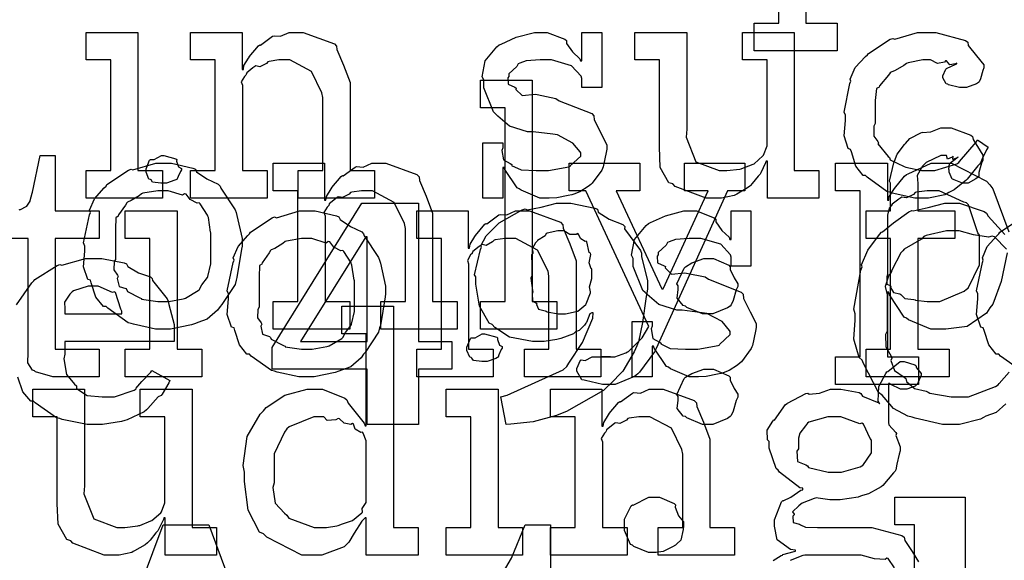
# Model space of a CAD drawing. Extents: x 0 to 8.5, y 0 to 11.
# Tile 48 of 256: x 1.475 to 1.97, y 4.264 to 4.535. Entities that reach past the tile are written whole.
import ezdxf

# ---------------------------------------------------------------- set-up
doc = ezdxf.new("R2010")
doc.units = 0
doc.layers.get('0').update_dxf_attribs({"linetype": 'CONTINUOUS'})

msp = doc.modelspace()

# ---------------------------------------------------------------- linework, layer by layer
at = {"color": 0}
for points in [[(1.86996, 4.56575), (1.86996, 4.53342), (1.88558, 4.53342), (1.88558, 4.51953), (1.84392, 4.51953), (1.84392, 4.53342), (1.84392, 4.53342), (1.85628, 4.53342), (1.85628, 4.61675)], [(1.47461, 4.43967), (1.47493, 4.43978), (1.47526, 4.43983), (1.47819, 4.44135), (1.4784, 4.44151), (1.4784, 4.44151), (1.48004, 4.44407), (1.48014, 4.44433), (1.48014, 4.44433), (1.48112, 4.44808), (1.48122, 4.44846), (1.48514, 4.4669), (1.49274, 4.4669), (1.49274, 4.43913), (1.51486, 4.43913), (1.51486, 4.42524), (1.49274, 4.42524), (1.49274, 4.36968), (1.51486, 4.36968), (1.51486, 4.35579), (1.51389, 4.35579), (1.51167, 4.35579), (1.51096, 4.35579), (1.50971, 4.35579), (1.50689, 4.35579), (1.50597, 4.35579), (1.50456, 4.35579), (1.50136, 4.35579), (1.50032, 4.35579), (1.49886, 4.35579), (1.49556, 4.35579), (1.49447, 4.35579), (1.49447, 4.35579), (1.49143, 4.35579), (1.48286, 4.35835), (1.48232, 4.35883), (1.48128, 4.3591), (1.47889, 4.36279), (1.47906, 4.368), (1.47906, 4.36968), (1.47906, 4.42524), (1.46799, 4.42524)], [(1.97103, 4.41808), (1.96815, 4.4036), (1.96392, 4.39225), (1.96235, 4.3904), (1.96067, 4.38775), (1.95101, 4.38113), (1.94026, 4.37978), (1.93674, 4.37978), (1.93267, 4.37978), (1.9215, 4.38433), (1.92046, 4.38519), (1.91938, 4.38569), (1.912, 4.39697), (1.91157, 4.39822), (1.91092, 4.39822), (1.91092, 4.36589), (1.92654, 4.36589), (1.92654, 4.352), (1.88487, 4.352), (1.88487, 4.36589), (1.88487, 4.36589), (1.89725, 4.36589), (1.89725, 4.44922), (1.88487, 4.44922), (1.88487, 4.46311), (1.91092, 4.46311), (1.91092, 4.44444), (1.91157, 4.44444), (1.91157, 4.44596), (1.91444, 4.45036), (1.91943, 4.4566), (1.92046, 4.45747), (1.92139, 4.45774), (1.93289, 4.46311), (1.93674, 4.46311), (1.94314, 4.46311), (1.96072, 4.4541), (1.96235, 4.45226), (1.96386, 4.45025), (1.9719, 4.42865)], [(1.97038, 4.34224), (1.9656, 4.33783), (1.96039, 4.33599), (1.95921, 4.33535), (1.95774, 4.33447), (1.9471, 4.33187), (1.94358, 4.33187), (1.94358, 4.33187), (1.93853, 4.33187), (1.92492, 4.33496), (1.92339, 4.33556), (1.92111, 4.33594), (1.91396, 4.33985), (1.90924, 4.34543), (1.90821, 4.34663), (1.90647, 4.34782), (1.89882, 4.36253), (1.89822, 4.36421), (1.89665, 4.36556), (1.8941, 4.37468), (1.89475, 4.38428), (1.89475, 4.38743), (1.89404, 4.38971), (1.89762, 4.4094), (1.89822, 4.41108), (1.89785, 4.412), (1.90099, 4.41943), (1.90696, 4.42731), (1.90799, 4.42844), (1.90836, 4.42854), (1.91396, 4.43306), (1.92165, 4.43869), (1.92318, 4.43929), (1.92389, 4.43907), (1.93138, 4.44081), (1.93983, 4.44299), (1.94271, 4.44299), (1.94721, 4.44299), (1.95953, 4.43886), (1.96072, 4.43799), (1.96153, 4.43647), (1.96989, 4.42725)], [(1.97797, 4.35889), (1.96778, 4.36621), (1.9669, 4.36708), (1.9656, 4.36708), (1.96186, 4.37181), (1.95953, 4.37907), (1.9591, 4.38032), (1.95785, 4.38069), (1.95562, 4.3871), (1.95628, 4.39492), (1.95628, 4.39746), (1.95562, 4.39903), (1.95861, 4.41314), (1.9591, 4.41439), (1.95865, 4.41547), (1.9611, 4.42122), (1.96604, 4.42676), (1.9669, 4.42763), (1.96739, 4.42839), (1.97825, 4.43565)], [(1.97081, 4.41992), (1.96474, 4.42606), (1.96354, 4.42649), (1.96169, 4.426), (1.95421, 4.42703), (1.94689, 4.4291), (1.94444, 4.4291), (1.94065, 4.4291), (1.93033, 4.42676), (1.92925, 4.42626), (1.92806, 4.42492), (1.91928, 4.41986), (1.91863, 4.41911), (1.91758, 4.41803), (1.91308, 4.40935), (1.91276, 4.40826), (1.91157, 4.4069), (1.90972, 4.40115), (1.91081, 4.39692), (1.91081, 4.39546), (1.91081, 4.37875), (1.90994, 4.37711), (1.91004, 4.37088), (1.91276, 4.3661), (1.91319, 4.36507), (1.91265, 4.36399), (1.9145, 4.35894), (1.91938, 4.35563), (1.92014, 4.35487), (1.92042, 4.35346), (1.92458, 4.34988), (1.93033, 4.34858), (1.93143, 4.34814), (1.93224, 4.34754), (1.94299, 4.34576), (1.94661, 4.34576), (1.95161, 4.34576), (1.96522, 4.35086), (1.96658, 4.35183), (1.96701, 4.35238), (1.97211, 4.35818)], [(1.47319, 4.39193), (1.48101, 4.40306), (1.48193, 4.40392), (1.48253, 4.40462), (1.49365, 4.41174), (1.49496, 4.41217), (1.49599, 4.41178), (1.50786, 4.41521), (1.51188, 4.41521), (1.51606, 4.41521), (1.52735, 4.41303), (1.5286, 4.4126), (1.52914, 4.41124), (1.5345, 4.40804), (1.54053, 4.40603), (1.54139, 4.40522), (1.54161, 4.40414), (1.54893, 4.39492), (1.54943, 4.39372), (1.54975, 4.39208), (1.55246, 4.38211), (1.55246, 4.37875), (1.55246, 4.37354), (1.49756, 4.37354), (1.49756, 4.36724), (1.49707, 4.36486), (1.49832, 4.35693), (1.50244, 4.35211), (1.50342, 4.35118), (1.50342, 4.34999), (1.50874, 4.34646), (1.51628, 4.34576), (1.51882, 4.34576), (1.52246, 4.34576), (1.53244, 4.34901), (1.53336, 4.34967), (1.53315, 4.34999), (1.53629, 4.35346), (1.54075, 4.35813), (1.54118, 4.359), (1.55029, 4.354), (1.54981, 4.35271), (1.54639, 4.34706), (1.54596, 4.3464), (1.54443, 4.34571), (1.53933, 4.33979), (1.53857, 4.33925), (1.53743, 4.33811), (1.52881, 4.33421), (1.52772, 4.33382), (1.52599, 4.33333), (1.51654, 4.33187), (1.5134, 4.33187), (1.5134, 4.33187), (1.50879, 4.33187), (1.49625, 4.33442), (1.49496, 4.3349), (1.49338, 4.33524), (1.48258, 4.34272), (1.48172, 4.34358), (1.48053, 4.34358), (1.47646, 4.34825), (1.4739, 4.35558)], [(1.85357, 4.26357), (1.85758, 4.26606), (1.85813, 4.26628), (1.85829, 4.2665), (1.8641, 4.26812), (1.86464, 4.26824), (1.86464, 4.26867), (1.86219, 4.26904), (1.85542, 4.27382), (1.85422, 4.28071), (1.85422, 4.28299), (1.85417, 4.2839), (1.85764, 4.29297), (1.85835, 4.29362), (1.85846, 4.29346), (1.86242, 4.29525), (1.86735, 4.29883), (1.86833, 4.29904), (1.86833, 4.29992), (1.86697, 4.29997), (1.85672, 4.30783), (1.85596, 4.30881), (1.85499, 4.30979), (1.8514, 4.31999), (1.8514, 4.32335), (1.85058, 4.32411), (1.85053, 4.32894), (1.85335, 4.33344), (1.85379, 4.33421), (1.85417, 4.33404), (1.85975, 4.3419), (1.86051, 4.34244), (1.86068, 4.3425), (1.86996, 4.34739), (1.87093, 4.34765), (1.87164, 4.347), (1.87685, 4.34765), (1.88232, 4.34961), (1.88417, 4.34961), (1.88753, 4.34961), (1.89665, 4.34782), (1.89762, 4.34744), (1.89839, 4.34614), (1.90653, 4.34278), (1.90717, 4.34224), (1.90619, 4.34353), (1.90653, 4.35097), (1.91004, 4.35747), (1.91064, 4.35829), (1.91114, 4.35846), (1.91726, 4.3635), (1.91932, 4.3635), (1.91932, 4.3635), (1.92475, 4.36187), (1.92518, 4.36154), (1.92546, 4.36029), (1.92779, 4.35753), (1.92779, 4.35656), (1.9274, 4.35547), (1.92578, 4.35189), (1.9254, 4.35157), (1.92486, 4.35107), (1.92068, 4.34961), (1.91932, 4.34961), (1.91754, 4.34961), (1.91254, 4.352), (1.91217, 4.35243), (1.91151, 4.35243), (1.91151, 4.3329), (1.91162, 4.33165), (1.9151, 4.32785), (1.91542, 4.32726), (1.91521, 4.32628), (1.91737, 4.32053), (1.91737, 4.31858), (1.91678, 4.317), (1.91569, 4.3119), (1.91521, 4.30914), (1.91476, 4.30838), (1.9139, 4.30761), (1.90858, 4.30111), (1.90782, 4.30057), (1.90625, 4.29964), (1.90147, 4.29704), (1.89839, 4.29611), (1.8974, 4.29579), (1.89621, 4.29536), (1.88715, 4.29406), (1.88417, 4.29406), (1.882, 4.29406), (1.87614, 4.29482), (1.87549, 4.29492), (1.87408, 4.29471), (1.86806, 4.29226), (1.86746, 4.29189), (1.86632, 4.29101), (1.86313, 4.28797), (1.86399, 4.28683), (1.86399, 4.28646), (1.86344, 4.28581), (1.8635, 4.28267), (1.86669, 4.28174), (1.86724, 4.28147), (1.86724, 4.28147), (1.86979, 4.28033), (1.87582, 4.28017), (1.87788, 4.28017), (1.89762, 4.28017), (1.90306, 4.28017), (1.91812, 4.27604), (1.91932, 4.27518), (1.91965, 4.2736), (1.92339, 4.26807), (1.92649, 4.26286)], [(1.71729, 4.25667), (1.72157, 4.26378), (1.722, 4.26465), (1.72894, 4.28136), (1.74154, 4.28136), (1.74154, 4.25358)], [(1.9145, 4.25988), (1.91135, 4.26449), (1.91064, 4.26476), (1.90978, 4.264), (1.90446, 4.26438), (1.89768, 4.26628), (1.89546, 4.26628), (1.86942, 4.26628), (1.86833, 4.26611), (1.86199, 4.26357)]]:
    msp.add_lwpolyline(points, dxfattribs=at)
for points in [[(1.50825, 4.45936), (1.52061, 4.45936), (1.52061, 4.51492), (1.50825, 4.51492), (1.50825, 4.52881), (1.53429, 4.52881), (1.53429, 4.45936), (1.54665, 4.45936), (1.54665, 4.44547), (1.50825, 4.44547), (1.50825, 4.45936)], [(1.56076, 4.45936), (1.57314, 4.45936), (1.57314, 4.51492), (1.56076, 4.51492), (1.56076, 4.52881), (1.58658, 4.52881), (1.58658, 4.51014), (1.58724, 4.51014), (1.58724, 4.51014), (1.58751, 4.5121), (1.5899, 4.5159), (1.59028, 4.51644), (1.59017, 4.5165), (1.59494, 4.52208), (1.59549, 4.52251), (1.59586, 4.52235), (1.60194, 4.52681), (1.60265, 4.52707), (1.60265, 4.52707), (1.6059, 4.52686), (1.61029, 4.52881), (1.61176, 4.52881), (1.61735, 4.52881), (1.63297, 4.52306), (1.63411, 4.52186), (1.63422, 4.52013), (1.63764, 4.51226), (1.64085, 4.50369), (1.64085, 4.50082), (1.64085, 4.45936), (1.65321, 4.45936), (1.65321, 4.44547), (1.61481, 4.44547), (1.61481, 4.45936), (1.62717, 4.45936), (1.62717, 4.49604), (1.62674, 4.49849), (1.62147, 4.50911), (1.61057, 4.51492), (1.60699, 4.51492), (1.60514, 4.51492), (1.60021, 4.51421), (1.59961, 4.51406), (1.59885, 4.51318), (1.59554, 4.5115), (1.59353, 4.51193), (1.5931, 4.51167), (1.59201, 4.5109), (1.58892, 4.5084), (1.58865, 4.5076), (1.58854, 4.50732), (1.58778, 4.50667), (1.58621, 4.50396), (1.58681, 4.50228), (1.58681, 4.50168), (1.58681, 4.45936), (1.59918, 4.45936), (1.59918, 4.44547), (1.56076, 4.44547), (1.56076, 4.45936)], [(1.73975, 4.44547), (1.73628, 4.44547), (1.72683, 4.44949), (1.72586, 4.45025), (1.72488, 4.45068), (1.71858, 4.4599), (1.71826, 4.46089), (1.71761, 4.46089), (1.71761, 4.44547), (1.70762, 4.44547), (1.70762, 4.47325), (1.71761, 4.47325), (1.71761, 4.47086), (1.71718, 4.46951), (1.71793, 4.46474), (1.7214, 4.46294), (1.72217, 4.4624), (1.72206, 4.46197), (1.72678, 4.45975), (1.73438, 4.45936), (1.73693, 4.45936), (1.74061, 4.45936), (1.75082, 4.46121), (1.75168, 4.46153), (1.75151, 4.46175), (1.75689, 4.46664), (1.75689, 4.46826), (1.75657, 4.46875), (1.75288, 4.47319), (1.74511, 4.47726), (1.74278, 4.4776), (1.73281, 4.47889), (1.73008, 4.47889), (1.72097, 4.48172), (1.71517, 4.48676), (1.71414, 4.48779), (1.71289, 4.48882), (1.70806, 4.50092), (1.70806, 4.50493), (1.70719, 4.50651), (1.70871, 4.51449), (1.71457, 4.52149), (1.71588, 4.52251), (1.71679, 4.52294), (1.72439, 4.52632), (1.73361, 4.52881), (1.73671, 4.52881), (1.73996, 4.52881), (1.74886, 4.52539), (1.74972, 4.52468), (1.74972, 4.52328), (1.75271, 4.51899), (1.75635, 4.51557), (1.75667, 4.51449), (1.75732, 4.51449), (1.75732, 4.52881), (1.76731, 4.52881), (1.76731, 4.50103), (1.75732, 4.50103), (1.75732, 4.50558), (1.75694, 4.50678), (1.75211, 4.51204), (1.74203, 4.51492), (1.73867, 4.51492), (1.73633, 4.51492), (1.72944, 4.51443), (1.72618, 4.51329), (1.72542, 4.51297), (1.72461, 4.51167), (1.72065, 4.50792), (1.72065, 4.50667), (1.72017, 4.50603), (1.72037, 4.50276), (1.72368, 4.50125), (1.72433, 4.50082), (1.72413, 4.50017), (1.72732, 4.49707), (1.73383, 4.49772), (1.73497, 4.49756), (1.74431, 4.49561), (1.74599, 4.49447), (1.76232, 4.48796), (1.7634, 4.48693), (1.76361, 4.48481), (1.76699, 4.47803), (1.76992, 4.47217), (1.76992, 4.47021), (1.76964, 4.46847), (1.76807, 4.46121), (1.76774, 4.46044), (1.76736, 4.45964), (1.76253, 4.45301), (1.76188, 4.45242), (1.76058, 4.45139), (1.7564, 4.44862), (1.75325, 4.44754), (1.75233, 4.44721), (1.75043, 4.44683), (1.74479, 4.44569), (1.741, 4.44547), (1.73975, 4.44547)], [(1.82547, 4.44547), (1.81988, 4.44547), (1.80419, 4.45144), (1.80311, 4.45264), (1.80111, 4.45329), (1.79676, 4.46094), (1.79639, 4.47136), (1.79639, 4.47478), (1.79639, 4.51492), (1.78401, 4.51492), (1.78401, 4.52881), (1.81006, 4.52881), (1.81006, 4.48019), (1.80979, 4.47618), (1.81467, 4.46371), (1.82633, 4.45936), (1.83024, 4.45936), (1.83024, 4.45936), (1.83681, 4.46013), (1.8374, 4.46024), (1.83778, 4.46035), (1.84343, 4.46257), (1.84392, 4.46283), (1.84392, 4.46283), (1.84836, 4.46674), (1.84868, 4.46718), (1.84868, 4.46718), (1.85042, 4.47174), (1.85042, 4.47325), (1.85042, 4.51492), (1.83806, 4.51492), (1.83806, 4.52881), (1.8641, 4.52881), (1.8641, 4.45936), (1.87646, 4.45936), (1.87646, 4.44547), (1.85064, 4.44547), (1.85064, 4.46414), (1.84999, 4.46414), (1.84972, 4.46326), (1.84728, 4.45822), (1.84694, 4.45763), (1.84592, 4.45654), (1.84299, 4.45296), (1.84207, 4.45188), (1.84174, 4.45156), (1.8406, 4.45063), (1.83524, 4.44754), (1.83458, 4.44721), (1.83388, 4.44678), (1.82753, 4.44547), (1.82547, 4.44547)], [(1.92882, 4.44547), (1.92464, 4.44547), (1.91331, 4.44803), (1.91211, 4.44851), (1.91069, 4.44879), (1.90076, 4.45611), (1.89996, 4.45697), (1.89876, 4.45692), (1.89501, 4.46153), (1.89279, 4.46875), (1.89236, 4.47), (1.89111, 4.47038), (1.88911, 4.47689), (1.88976, 4.4846), (1.88976, 4.48714), (1.88911, 4.48876), (1.89208, 4.50304), (1.89258, 4.50429), (1.89214, 4.50532), (1.89469, 4.51112), (1.8999, 4.51665), (1.90082, 4.51753), (1.90132, 4.51824), (1.91237, 4.52533), (1.91363, 4.52576), (1.91456, 4.52539), (1.92606, 4.52881), (1.9299, 4.52881), (1.93528, 4.52881), (1.95008, 4.52468), (1.95139, 4.52382), (1.95156, 4.52225), (1.95568, 4.51704), (1.95942, 4.51253), (1.95942, 4.51101), (1.95888, 4.50971), (1.95768, 4.50553), (1.95697, 4.50401), (1.9566, 4.50364), (1.95568, 4.50299), (1.95063, 4.50103), (1.949, 4.50103), (1.94706, 4.50103), (1.94162, 4.5025), (1.94119, 4.50276), (1.94049, 4.50293), (1.93881, 4.50592), (1.93881, 4.50689), (1.93881, 4.50689), (1.94021, 4.51036), (1.94054, 4.51058), (1.94054, 4.51058), (1.94521, 4.51286), (1.94575, 4.51297), (1.94575, 4.5134), (1.94515, 4.51292), (1.94222, 4.51247), (1.94065, 4.51443), (1.94011, 4.51449), (1.93956, 4.51378), (1.93599, 4.51313), (1.93257, 4.51492), (1.93143, 4.51492), (1.92871, 4.51492), (1.92139, 4.51351), (1.92057, 4.51318), (1.91922, 4.51215), (1.91476, 4.5096), (1.91282, 4.50885), (1.91233, 4.5084), (1.91151, 4.50732), (1.90701, 4.50196), (1.90668, 4.50125), (1.90543, 4.5006), (1.90474, 4.49457), (1.90474, 4.49257), (1.90474, 4.48301), (1.90414, 4.48167), (1.90403, 4.47667), (1.90614, 4.47401), (1.90647, 4.47325), (1.90603, 4.47276), (1.91129, 4.46642), (1.91189, 4.46588), (1.91228, 4.46485), (1.91932, 4.46143), (1.92014, 4.4611), (1.92014, 4.46104), (1.92811, 4.45936), (1.93078, 4.45936), (1.93479, 4.45936), (1.94586, 4.46283), (1.94683, 4.46349), (1.94706, 4.46386), (1.95557, 4.47364), (1.95617, 4.47478), (1.96158, 4.47108), (1.96072, 4.46972), (1.95844, 4.46533), (1.95763, 4.46322), (1.95725, 4.46262), (1.95628, 4.46169), (1.95096, 4.45508), (1.95031, 4.45437), (1.94883, 4.45324), (1.94439, 4.44971), (1.94185, 4.44829), (1.94097, 4.44786), (1.93978, 4.44726), (1.93153, 4.44547), (1.92882, 4.44547)], [(1.70638, 4.39367), (1.71875, 4.39367), (1.71875, 4.49089), (1.70638, 4.49089), (1.70638, 4.50478), (1.73242, 4.50478), (1.73242, 4.39367), (1.74479, 4.39367), (1.74479, 4.37978), (1.70638, 4.37978), (1.70638, 4.39367)], [(1.90028, 4.36968), (1.91243, 4.36968), (1.91243, 4.42524), (1.90028, 4.42524), (1.90028, 4.43913), (1.91243, 4.43913), (1.91243, 4.45301), (1.91194, 4.45404), (1.91407, 4.46326), (1.91439, 4.46408), (1.91439, 4.46408), (1.91585, 4.46756), (1.91943, 4.47239), (1.92003, 4.47299), (1.92003, 4.47299), (1.92225, 4.47547), (1.92768, 4.47831), (1.9285, 4.47863), (1.92854, 4.47846), (1.93267, 4.47879), (1.93767, 4.48079), (1.93935, 4.48079), (1.94293, 4.48079), (1.95281, 4.47721), (1.95367, 4.47646), (1.95404, 4.47499), (1.95888, 4.46718), (1.95888, 4.46451), (1.95817, 4.46311), (1.95692, 4.45839), (1.95676, 4.45649), (1.95649, 4.45606), (1.9554, 4.45529), (1.9515, 4.45301), (1.95019, 4.45301), (1.94868, 4.45301), (1.9445, 4.45464), (1.94413, 4.45497), (1.94342, 4.45508), (1.94194, 4.45861), (1.94194, 4.45975), (1.94174, 4.45985), (1.94211, 4.46289), (1.94575, 4.46582), (1.9465, 4.46604), (1.9465, 4.46625), (1.9459, 4.46582), (1.94374, 4.46496), (1.9439, 4.46669), (1.9439, 4.46669), (1.94336, 4.46615), (1.94103, 4.46517), (1.94054, 4.4669), (1.94043, 4.4669), (1.93778, 4.4669), (1.93039, 4.46349), (1.92979, 4.46278), (1.92854, 4.46153), (1.92583, 4.45682), (1.92611, 4.45285), (1.92611, 4.4515), (1.92611, 4.43913), (1.94476, 4.43913), (1.94476, 4.42524), (1.92611, 4.42524), (1.92611, 4.36968), (1.94194, 4.36968), (1.94194, 4.35579), (1.90028, 4.35579), (1.90028, 4.36968)], [(1.5471, 4.37978), (1.54303, 4.37978), (1.53201, 4.38217), (1.53082, 4.3826), (1.52929, 4.38286), (1.5191, 4.39019), (1.51824, 4.39106), (1.51693, 4.39106), (1.51318, 4.39578), (1.51085, 4.40306), (1.51042, 4.40429), (1.50917, 4.40468), (1.50694, 4.41108), (1.5076, 4.41889), (1.5076, 4.42144), (1.50694, 4.42301), (1.50993, 4.43712), (1.51042, 4.43837), (1.50999, 4.43946), (1.51243, 4.44521), (1.51736, 4.45074), (1.51824, 4.45161), (1.51872, 4.45236), (1.52957, 4.45964), (1.53082, 4.46007), (1.53179, 4.45969), (1.54324, 4.46311), (1.5471, 4.46311), (1.55111, 4.46311), (1.5619, 4.46061), (1.56315, 4.46007), (1.56375, 4.45871), (1.56896, 4.45518), (1.57465, 4.45258), (1.57553, 4.45161), (1.57585, 4.45053), (1.58306, 4.43967), (1.58356, 4.43837), (1.58404, 4.43685), (1.58658, 4.42529), (1.58658, 4.42144), (1.58632, 4.41986), (1.58404, 4.4056), (1.58356, 4.40429), (1.58306, 4.40218), (1.57639, 4.39204), (1.57553, 4.39106), (1.57422, 4.38932), (1.56912, 4.38482), (1.56435, 4.38314), (1.56315, 4.3826), (1.56125, 4.38189), (1.55062, 4.37978), (1.5471, 4.37978)], [(1.54725, 4.45301), (1.54585, 4.45301), (1.54167, 4.4535), (1.54085, 4.45469), (1.54053, 4.45497), (1.53976, 4.45514), (1.53836, 4.45861), (1.53836, 4.45975), (1.53836, 4.46018), (1.53836, 4.46018), (1.54015, 4.46463), (1.54053, 4.46496), (1.54053, 4.46496), (1.54249, 4.46496), (1.54606, 4.4669), (1.54725, 4.4669), (1.54725, 4.4669), (1.55339, 4.46528), (1.55376, 4.46496), (1.55365, 4.46408), (1.55474, 4.46126), (1.55615, 4.46044), (1.55615, 4.46018), (1.55615, 4.45975), (1.55561, 4.45899), (1.55442, 4.45632), (1.55399, 4.45518), (1.55376, 4.45497), (1.55285, 4.45449), (1.54861, 4.45301), (1.54725, 4.45301)], [(1.60226, 4.39367), (1.61464, 4.39367), (1.61464, 4.44922), (1.60226, 4.44922), (1.60226, 4.46311), (1.6281, 4.46311), (1.6281, 4.44444), (1.62875, 4.44444), (1.62875, 4.44444), (1.62901, 4.4464), (1.6314, 4.45019), (1.63178, 4.45074), (1.63167, 4.45079), (1.63644, 4.45638), (1.63699, 4.45682), (1.63737, 4.45665), (1.64344, 4.4611), (1.64415, 4.46137), (1.64415, 4.46137), (1.6474, 4.46115), (1.65181, 4.46311), (1.65326, 4.46311), (1.65886, 4.46311), (1.67449, 4.45736), (1.67562, 4.45617), (1.67572, 4.45443), (1.67914, 4.44656), (1.68235, 4.43799), (1.68235, 4.43511), (1.68235, 4.39367), (1.69472, 4.39367), (1.69472, 4.37978), (1.65631, 4.37978), (1.65631, 4.39367), (1.66868, 4.39367), (1.66868, 4.43033), (1.66824, 4.43278), (1.66297, 4.44342), (1.65207, 4.44922), (1.64849, 4.44922), (1.64665, 4.44922), (1.64171, 4.44851), (1.64111, 4.44835), (1.64035, 4.44749), (1.63704, 4.44581), (1.63504, 4.44624), (1.6346, 4.44596), (1.63351, 4.44521), (1.63043, 4.44271), (1.63015, 4.44189), (1.63004, 4.44162), (1.62929, 4.44097), (1.62771, 4.43826), (1.62831, 4.43658), (1.62831, 4.43599), (1.62831, 4.39367), (1.64068, 4.39367), (1.64068, 4.37978), (1.60226, 4.37978), (1.60226, 4.39367)], [(1.77089, 4.352), (1.76779, 4.352), (1.75917, 4.35385), (1.75851, 4.35417), (1.75737, 4.35433), (1.75483, 4.35861), (1.75483, 4.36003), (1.75483, 4.36003), (1.75662, 4.3641), (1.757, 4.36436), (1.757, 4.36436), (1.759, 4.36399), (1.76253, 4.36589), (1.76372, 4.36589), (1.76372, 4.36589), (1.76813, 4.36589), (1.76958, 4.36589), (1.76958, 4.36589), (1.77175, 4.36589), (1.77175, 4.36589), (1.77138, 4.36589), (1.77051, 4.36589), (1.77024, 4.36589), (1.76953, 4.36589), (1.7679, 4.36589), (1.76742, 4.36589), (1.7685, 4.36589), (1.77094, 4.36589), (1.77175, 4.36589), (1.77388, 4.36589), (1.77951, 4.36789), (1.78022, 4.36828), (1.78071, 4.36843), (1.78706, 4.37462), (1.7876, 4.37543), (1.79107, 4.38108), (1.75939, 4.44922), (1.75092, 4.44922), (1.75092, 4.46311), (1.78651, 4.46311), (1.78651, 4.44922), (1.77458, 4.44922), (1.79758, 4.39996), (1.79824, 4.39996), (1.82081, 4.44922), (1.80886, 4.44922), (1.80886, 4.46311), (1.83925, 4.46311), (1.83925, 4.44922), (1.83057, 4.44922), (1.79476, 4.37001), (1.79394, 4.36838), (1.7864, 4.35807), (1.78543, 4.35721), (1.78386, 4.3559), (1.77408, 4.352), (1.77089, 4.352)], [(1.5471, 4.39367), (1.54975, 4.39367), (1.55697, 4.39497), (1.55772, 4.39518), (1.55826, 4.39535), (1.56461, 4.39908), (1.56511, 4.39953), (1.56511, 4.39953), (1.56646, 4.40201), (1.56922, 4.40565), (1.56944, 4.40625), (1.56944, 4.40625), (1.57096, 4.4126), (1.57096, 4.41471), (1.57096, 4.42817), (1.57081, 4.42839), (1.56967, 4.43582), (1.56944, 4.43642), (1.56922, 4.43701), (1.5656, 4.44271), (1.56511, 4.44314), (1.56401, 4.44303), (1.5606, 4.44482), (1.55849, 4.44749), (1.55772, 4.44769), (1.55675, 4.44694), (1.54949, 4.44922), (1.5471, 4.44922), (1.54432, 4.44922), (1.53678, 4.44797), (1.53603, 4.44769), (1.53489, 4.44672), (1.53093, 4.44428), (1.52903, 4.44358), (1.52865, 4.44314), (1.5281, 4.44206), (1.52453, 4.43707), (1.52431, 4.43642), (1.52322, 4.43571), (1.523, 4.43007), (1.523, 4.42817), (1.523, 4.41471), (1.5224, 4.41363), (1.52219, 4.40944), (1.52408, 4.4069), (1.52431, 4.40625), (1.52388, 4.40522), (1.52479, 4.40115), (1.52815, 4.40007), (1.52865, 4.39953), (1.52908, 4.3986), (1.53526, 4.39546), (1.53603, 4.39518), (1.53608, 4.39481), (1.54432, 4.39367), (1.5471, 4.39367)], [(1.93283, 4.39367), (1.93728, 4.39367), (1.94954, 4.39876), (1.95063, 4.39974), (1.95144, 4.40028), (1.95714, 4.41211), (1.95714, 4.41601), (1.95714, 4.42686), (1.95632, 4.42811), (1.95171, 4.44217), (1.95063, 4.44314), (1.94933, 4.44353), (1.93696, 4.44922), (1.93283, 4.44922), (1.93083, 4.44922), (1.92546, 4.44851), (1.92481, 4.44835), (1.92399, 4.44743), (1.92042, 4.44564), (1.91812, 4.44601), (1.91764, 4.44575), (1.91656, 4.44493), (1.91336, 4.44249), (1.91282, 4.44168), (1.91265, 4.4414), (1.91178, 4.44054), (1.91092, 4.43696), (1.91092, 4.43576), (1.91092, 4.40712), (1.9106, 4.40603), (1.91069, 4.40235), (1.91237, 4.40169), (1.91265, 4.40126), (1.91249, 4.40061), (1.91401, 4.39811), (1.9171, 4.39746), (1.91764, 4.39714), (1.91758, 4.39708), (1.9196, 4.39518), (1.92415, 4.39469), (1.92481, 4.39453), (1.92503, 4.39432), (1.93087, 4.39367), (1.93283, 4.39367)], [(1.52794, 4.36968), (1.54031, 4.36968), (1.54031, 4.42524), (1.52794, 4.42524), (1.52794, 4.43913), (1.55399, 4.43913), (1.55399, 4.36968), (1.56635, 4.36968), (1.56635, 4.35579), (1.52794, 4.35579), (1.52794, 4.36968)], [(1.61925, 4.35579), (1.61518, 4.35579), (1.60417, 4.35818), (1.60297, 4.35861), (1.60146, 4.35889), (1.59125, 4.36621), (1.59039, 4.36708), (1.58908, 4.36708), (1.58535, 4.37181), (1.58301, 4.37907), (1.58257, 4.38032), (1.58132, 4.38069), (1.5791, 4.3871), (1.57975, 4.39492), (1.57975, 4.39746), (1.5791, 4.39903), (1.58208, 4.41314), (1.58257, 4.41439), (1.58214, 4.41547), (1.58458, 4.42122), (1.58951, 4.42676), (1.59039, 4.42763), (1.59088, 4.42839), (1.60172, 4.43565), (1.60297, 4.43608), (1.60394, 4.43571), (1.6154, 4.43913), (1.61925, 4.43913), (1.62326, 4.43913), (1.63406, 4.43664), (1.63531, 4.43608), (1.6359, 4.43474), (1.64111, 4.43121), (1.64681, 4.4286), (1.64768, 4.42763), (1.648, 4.42654), (1.65522, 4.41569), (1.65571, 4.41439), (1.65619, 4.41287), (1.65875, 4.40132), (1.65875, 4.39746), (1.65847, 4.39589), (1.65619, 4.38162), (1.65571, 4.38032), (1.65522, 4.37819), (1.64854, 4.36806), (1.64768, 4.36708), (1.64638, 4.36535), (1.64128, 4.36083), (1.6365, 4.35915), (1.63531, 4.35861), (1.6334, 4.35792), (1.62278, 4.35579), (1.61925, 4.35579)], [(1.64942, 4.35965), (1.60167, 4.35965), (1.60167, 4.3705), (1.64681, 4.44299), (1.67524, 4.44299), (1.67524, 4.37354), (1.69194, 4.37354), (1.69194, 4.35965), (1.67524, 4.35965), (1.67524, 4.33187), (1.64942, 4.33187), (1.64942, 4.35965)], [(1.67443, 4.36968), (1.68679, 4.36968), (1.68679, 4.42524), (1.67443, 4.42524), (1.67443, 4.43913), (1.70025, 4.43913), (1.70025, 4.42046), (1.7009, 4.42046), (1.7009, 4.42046), (1.70117, 4.42242), (1.70356, 4.42622), (1.70394, 4.42676), (1.70383, 4.42681), (1.70861, 4.4324), (1.70915, 4.43283), (1.70953, 4.43267), (1.7156, 4.43712), (1.71631, 4.43739), (1.71631, 4.43739), (1.71957, 4.43718), (1.72396, 4.43913), (1.72542, 4.43913), (1.73101, 4.43913), (1.74664, 4.43338), (1.74778, 4.43218), (1.74789, 4.43044), (1.75131, 4.42258), (1.7545, 4.41401), (1.7545, 4.41114), (1.7545, 4.36968), (1.76687, 4.36968), (1.76687, 4.35579), (1.72846, 4.35579), (1.72846, 4.36968), (1.74083, 4.36968), (1.74083, 4.40636), (1.7404, 4.40881), (1.73514, 4.41943), (1.72424, 4.42524), (1.72065, 4.42524), (1.71881, 4.42524), (1.71386, 4.42453), (1.71326, 4.42437), (1.71251, 4.4235), (1.70921, 4.42182), (1.70719, 4.42225), (1.70676, 4.42199), (1.70568, 4.42122), (1.70258, 4.41872), (1.70231, 4.41792), (1.70221, 4.41764), (1.70144, 4.41699), (1.69987, 4.41428), (1.70047, 4.4126), (1.70047, 4.412), (1.70047, 4.36968), (1.71283, 4.36968), (1.71283, 4.35579), (1.67443, 4.35579), (1.67443, 4.36968)], [(1.71664, 4.34576), (1.71978, 4.34651), (1.74789, 4.35921), (1.74983, 4.36094), (1.75088, 4.36268), (1.7576, 4.37294), (1.76281, 4.38519), (1.76307, 4.38786), (1.76243, 4.38786), (1.76144, 4.38743), (1.75971, 4.38308), (1.75939, 4.38265), (1.75863, 4.38172), (1.75603, 4.37907), (1.75424, 4.37842), (1.75375, 4.3781), (1.7531, 4.37739), (1.74685, 4.37506), (1.74615, 4.37483), (1.74479, 4.37451), (1.73844, 4.37354), (1.73639, 4.37354), (1.73253, 4.37354), (1.72097, 4.37565), (1.71365, 4.38058), (1.71229, 4.382), (1.71083, 4.38271), (1.70594, 4.39122), (1.70404, 4.4024), (1.70404, 4.40608), (1.70344, 4.40707), (1.70638, 4.41976), (1.70687, 4.42085), (1.70654, 4.42156), (1.70925, 4.42654), (1.71442, 4.43181), (1.71533, 4.43257), (1.71588, 4.43311), (1.72743, 4.43972), (1.72879, 4.44015), (1.72982, 4.43972), (1.73693, 4.44092), (1.74462, 4.44299), (1.74724, 4.44299), (1.75174, 4.44299), (1.76389, 4.44049), (1.76525, 4.43994), (1.76551, 4.43853), (1.77111, 4.4349), (1.77794, 4.43224), (1.77892, 4.43126), (1.77881, 4.43018), (1.78689, 4.41917), (1.78737, 4.41781), (1.78733, 4.41629), (1.79042, 4.40392), (1.79042, 4.39979), (1.78961, 4.39606), (1.78782, 4.38303), (1.78586, 4.37343), (1.785, 4.37136), (1.78369, 4.36838), (1.77794, 4.35867), (1.7716, 4.35215), (1.77001, 4.35075), (1.76818, 4.34896), (1.74963, 4.33832), (1.74744, 4.33751), (1.74457, 4.33632), (1.73281, 4.33311), (1.72174, 4.33208), (1.71924, 4.33187), (1.71664, 4.34576)], [(1.81478, 4.35579), (1.81131, 4.35579), (1.80186, 4.35981), (1.80089, 4.36057), (1.79992, 4.361), (1.79363, 4.37022), (1.79329, 4.37121), (1.79264, 4.37121), (1.79264, 4.35579), (1.78267, 4.35579), (1.78267, 4.38357), (1.79264, 4.38357), (1.79264, 4.38118), (1.79221, 4.37983), (1.79297, 4.37506), (1.79644, 4.37326), (1.79719, 4.37272), (1.7971, 4.37229), (1.80181, 4.37007), (1.8094, 4.36968), (1.81196, 4.36968), (1.81565, 4.36968), (1.82585, 4.37153), (1.82671, 4.37185), (1.82656, 4.37207), (1.83192, 4.37696), (1.83192, 4.37858), (1.8316, 4.37907), (1.8279, 4.38351), (1.82015, 4.38758), (1.81782, 4.38792), (1.80783, 4.38921), (1.80512, 4.38921), (1.79601, 4.39204), (1.79021, 4.39708), (1.78917, 4.39811), (1.78792, 4.39914), (1.7831, 4.41124), (1.7831, 4.41525), (1.78222, 4.41683), (1.78375, 4.42481), (1.78961, 4.43181), (1.7909, 4.43283), (1.79183, 4.43326), (1.79943, 4.43664), (1.80865, 4.43913), (1.81174, 4.43913), (1.815, 4.43913), (1.82389, 4.43571), (1.82476, 4.435), (1.82476, 4.4336), (1.82775, 4.42931), (1.83137, 4.42589), (1.83171, 4.42481), (1.83236, 4.42481), (1.83236, 4.43913), (1.84233, 4.43913), (1.84233, 4.41135), (1.83236, 4.41135), (1.83236, 4.4159), (1.83197, 4.4171), (1.82715, 4.42236), (1.81706, 4.42524), (1.81369, 4.42524), (1.81136, 4.42524), (1.80447, 4.42475), (1.80122, 4.42361), (1.80046, 4.42329), (1.79964, 4.42199), (1.79568, 4.41824), (1.79568, 4.41699), (1.79519, 4.41635), (1.79542, 4.41308), (1.79872, 4.41157), (1.79937, 4.41114), (1.79915, 4.41049), (1.80236, 4.40739), (1.80886, 4.40804), (1.81, 4.40788), (1.81933, 4.40593), (1.82101, 4.40479), (1.83735, 4.39828), (1.83843, 4.39725), (1.83865, 4.39513), (1.84201, 4.38835), (1.84494, 4.38249), (1.84494, 4.38053), (1.84467, 4.37879), (1.8431, 4.37153), (1.84278, 4.37076), (1.84239, 4.36996), (1.83757, 4.36333), (1.83692, 4.36274), (1.83561, 4.36171), (1.83143, 4.35894), (1.82829, 4.35786), (1.82736, 4.35753), (1.82547, 4.35715), (1.81982, 4.35601), (1.81603, 4.35579), (1.81478, 4.35579)], [(1.74724, 4.38743), (1.74918, 4.38743), (1.75456, 4.38851), (1.75504, 4.38872), (1.75538, 4.38883), (1.75933, 4.39204), (1.7596, 4.39242), (1.7596, 4.39242), (1.76167, 4.39794), (1.76178, 4.39849), (1.76178, 4.39849), (1.76113, 4.40099), (1.76243, 4.40517), (1.76243, 4.40653), (1.76243, 4.41), (1.76204, 4.41), (1.76101, 4.41303), (1.76188, 4.41726), (1.76178, 4.41781), (1.76096, 4.41824), (1.75987, 4.4235), (1.7596, 4.42389), (1.75906, 4.42372), (1.75683, 4.42507), (1.75553, 4.42757), (1.75504, 4.42779), (1.75461, 4.42731), (1.75136, 4.42719), (1.74826, 4.4291), (1.74724, 4.4291), (1.74528, 4.4291), (1.7399, 4.428), (1.73942, 4.42779), (1.73887, 4.4266), (1.73508, 4.42432), (1.73486, 4.42389), (1.73406, 4.42307), (1.73232, 4.42008), (1.73275, 4.41835), (1.73269, 4.41781), (1.73199, 4.41704), (1.73226, 4.41178), (1.73226, 4.41), (1.73226, 4.40653), (1.73167, 4.40539), (1.73258, 4.39914), (1.73269, 4.39849), (1.73232, 4.39746), (1.73258, 4.39388), (1.7346, 4.39285), (1.73486, 4.39242), (1.7346, 4.39208), (1.73551, 4.38971), (1.73887, 4.38894), (1.73942, 4.38872), (1.73986, 4.3884), (1.74539, 4.38743), (1.74724, 4.38743)], [(1.61925, 4.36968), (1.6219, 4.36968), (1.62912, 4.37099), (1.62989, 4.37121), (1.63043, 4.37136), (1.63678, 4.37511), (1.63726, 4.37554), (1.63726, 4.37554), (1.63861, 4.37804), (1.64139, 4.38167), (1.6416, 4.38226), (1.6416, 4.38226), (1.64313, 4.38861), (1.64313, 4.39074), (1.64313, 4.40419), (1.64296, 4.4044), (1.64182, 4.41183), (1.6416, 4.41243), (1.64139, 4.41303), (1.63775, 4.41872), (1.63726, 4.41917), (1.63618, 4.41906), (1.63276, 4.42085), (1.63064, 4.4235), (1.62989, 4.42372), (1.6289, 4.42296), (1.62164, 4.42524), (1.61925, 4.42524), (1.61649, 4.42524), (1.60894, 4.42399), (1.60818, 4.42372), (1.60704, 4.42275), (1.60308, 4.42031), (1.60118, 4.4196), (1.60081, 4.41917), (1.60026, 4.41808), (1.59668, 4.41308), (1.59646, 4.41243), (1.59537, 4.41174), (1.59517, 4.40608), (1.59517, 4.40419), (1.59517, 4.39074), (1.59457, 4.38965), (1.59435, 4.38547), (1.59625, 4.38292), (1.59646, 4.38226), (1.59603, 4.38124), (1.59694, 4.37717), (1.60032, 4.37608), (1.60081, 4.37554), (1.60124, 4.37462), (1.60742, 4.37147), (1.60818, 4.37121), (1.60824, 4.37082), (1.61649, 4.36968), (1.61925, 4.36968)], [(1.616, 4.37354), (1.64942, 4.37354), (1.64942, 4.42606), (1.64876, 4.42606), (1.616, 4.37354)], [(1.82075, 4.38743), (1.81793, 4.38743), (1.81011, 4.39068), (1.80946, 4.39133), (1.80821, 4.3916), (1.80518, 4.39535), (1.80578, 4.39968), (1.80578, 4.4011), (1.80578, 4.40153), (1.80507, 4.40246), (1.80881, 4.41043), (1.80946, 4.41108), (1.80946, 4.41108), (1.81267, 4.41297), (1.81868, 4.41521), (1.82075, 4.41521), (1.82351, 4.41521), (1.83117, 4.41178), (1.83182, 4.41108), (1.83188, 4.40972), (1.83388, 4.40554), (1.83572, 4.40256), (1.83572, 4.40153), (1.83572, 4.4011), (1.83496, 4.39942), (1.83339, 4.3941), (1.83231, 4.39193), (1.83182, 4.39133), (1.83062, 4.39035), (1.82319, 4.38743), (1.82075, 4.38743)], [(1.49756, 4.38743), (1.52621, 4.38743), (1.52621, 4.38872), (1.52567, 4.38981), (1.52294, 4.39806), (1.52229, 4.39849), (1.52149, 4.39806), (1.51426, 4.40132), (1.51188, 4.40132), (1.50922, 4.40132), (1.5019, 4.39899), (1.50125, 4.39849), (1.50011, 4.39735), (1.49729, 4.39328), (1.49756, 4.38986), (1.49756, 4.38872), (1.49756, 4.38743)], [(1.62299, 4.26628), (1.6166, 4.26628), (1.59901, 4.27518), (1.59739, 4.27692), (1.59543, 4.27783), (1.58968, 4.28879), (1.58783, 4.30317), (1.58783, 4.30794), (1.58713, 4.31131), (1.58914, 4.32574), (1.59576, 4.33703), (1.59739, 4.33876), (1.59868, 4.34033), (1.60813, 4.34651), (1.61925, 4.34961), (1.62299, 4.34961), (1.62706, 4.34961), (1.63824, 4.34511), (1.63926, 4.34418), (1.63997, 4.34261), (1.64789, 4.33247), (1.64839, 4.33117), (1.64903, 4.33117), (1.64903, 4.37739), (1.63667, 4.37739), (1.63667, 4.39128), (1.66271, 4.39128), (1.66271, 4.28017), (1.67507, 4.28017), (1.67507, 4.26628), (1.64903, 4.26628), (1.64903, 4.28494), (1.64839, 4.28494), (1.64681, 4.28331), (1.64301, 4.27724), (1.64031, 4.27268), (1.63926, 4.27171), (1.63792, 4.27035), (1.62668, 4.26628), (1.62299, 4.26628)], [(1.7085, 4.3635), (1.70708, 4.3635), (1.7029, 4.36399), (1.7021, 4.36518), (1.70176, 4.36546), (1.70101, 4.36561), (1.6996, 4.36908), (1.6996, 4.37022), (1.6996, 4.37067), (1.6996, 4.37067), (1.70139, 4.37511), (1.70176, 4.37543), (1.70176, 4.37543), (1.70372, 4.37543), (1.70731, 4.37739), (1.7085, 4.37739), (1.7085, 4.37739), (1.71463, 4.37576), (1.715, 4.37543), (1.7149, 4.37457), (1.71599, 4.37175), (1.71739, 4.37093), (1.71739, 4.37067), (1.71739, 4.37022), (1.71685, 4.36947), (1.71565, 4.36681), (1.71522, 4.36567), (1.715, 4.36546), (1.71408, 4.36496), (1.70985, 4.3635), (1.7085, 4.3635)], [(1.82075, 4.33187), (1.81793, 4.33187), (1.81011, 4.33513), (1.80946, 4.33578), (1.80821, 4.33604), (1.80518, 4.33979), (1.80578, 4.34413), (1.80578, 4.34554), (1.80578, 4.34597), (1.80507, 4.3469), (1.80881, 4.35487), (1.80946, 4.35553), (1.80946, 4.35553), (1.81267, 4.35742), (1.81868, 4.35965), (1.82075, 4.35965), (1.82351, 4.35965), (1.83117, 4.35622), (1.83182, 4.35553), (1.83188, 4.35417), (1.83388, 4.34999), (1.83572, 4.347), (1.83572, 4.34597), (1.83572, 4.34554), (1.83496, 4.34386), (1.83339, 4.33854), (1.83231, 4.33637), (1.83182, 4.33578), (1.83062, 4.33479), (1.82319, 4.33187), (1.82075, 4.33187)], [(1.52285, 4.26628), (1.51725, 4.26628), (1.50157, 4.27225), (1.50049, 4.27344), (1.49849, 4.27408), (1.49414, 4.28174), (1.49376, 4.29215), (1.49376, 4.29557), (1.49376, 4.33572), (1.48139, 4.33572), (1.48139, 4.34961), (1.50743, 4.34961), (1.50743, 4.301), (1.50717, 4.29699), (1.51204, 4.2845), (1.52371, 4.28017), (1.52761, 4.28017), (1.52761, 4.28017), (1.53418, 4.28093), (1.53478, 4.28103), (1.53515, 4.28114), (1.54081, 4.28336), (1.54129, 4.28364), (1.54129, 4.28364), (1.54574, 4.28754), (1.54606, 4.28797), (1.54606, 4.28797), (1.54779, 4.29254), (1.54779, 4.29406), (1.54779, 4.33572), (1.53543, 4.33572), (1.53543, 4.34961), (1.56147, 4.34961), (1.56147, 4.28017), (1.57383, 4.28017), (1.57383, 4.26628), (1.54801, 4.26628), (1.54801, 4.28494), (1.54736, 4.28494), (1.5471, 4.28407), (1.54465, 4.27903), (1.54432, 4.27843), (1.54329, 4.27735), (1.54036, 4.27376), (1.53944, 4.27268), (1.53911, 4.27235), (1.53797, 4.27143), (1.53261, 4.26833), (1.53196, 4.26801), (1.53125, 4.26758), (1.5249, 4.26628), (1.52285, 4.26628)], [(1.68918, 4.28017), (1.70156, 4.28017), (1.70156, 4.33572), (1.68918, 4.33572), (1.68918, 4.34961), (1.71522, 4.34961), (1.71522, 4.28017), (1.7276, 4.28017), (1.7276, 4.26628), (1.68918, 4.26628), (1.68918, 4.28017)], [(1.74164, 4.28017), (1.75401, 4.28017), (1.75401, 4.33572), (1.74164, 4.33572), (1.74164, 4.34961), (1.76747, 4.34961), (1.76747, 4.33094), (1.76813, 4.33094), (1.76813, 4.33094), (1.76839, 4.3329), (1.77078, 4.33669), (1.77115, 4.33724), (1.77106, 4.33729), (1.77582, 4.34289), (1.77636, 4.34332), (1.77675, 4.34315), (1.78282, 4.3476), (1.78353, 4.34787), (1.78353, 4.34787), (1.78678, 4.34765), (1.79118, 4.34961), (1.79264, 4.34961), (1.79824, 4.34961), (1.81386, 4.34386), (1.815, 4.34267), (1.81511, 4.34093), (1.81853, 4.33306), (1.82172, 4.32449), (1.82172, 4.32161), (1.82172, 4.28017), (1.8341, 4.28017), (1.8341, 4.26628), (1.79568, 4.26628), (1.79568, 4.28017), (1.80806, 4.28017), (1.80806, 4.31685), (1.80761, 4.31928), (1.80236, 4.32992), (1.79144, 4.33572), (1.78788, 4.33572), (1.78603, 4.33572), (1.78108, 4.33501), (1.78049, 4.33485), (1.77974, 4.33399), (1.77642, 4.33231), (1.77442, 4.33274), (1.77399, 4.33247), (1.77289, 4.33171), (1.76981, 4.32921), (1.76953, 4.3284), (1.76942, 4.32813), (1.76867, 4.32747), (1.76708, 4.32476), (1.76768, 4.32308), (1.76768, 4.32249), (1.76768, 4.28017), (1.78006, 4.28017), (1.78006, 4.26628), (1.74164, 4.26628), (1.74164, 4.28017)], [(1.62711, 4.28017), (1.62907, 4.28017), (1.63428, 4.28093), (1.63493, 4.28103), (1.63493, 4.28103), (1.63704, 4.28201), (1.64154, 4.28336), (1.64208, 4.28364), (1.64208, 4.28364), (1.64675, 4.28738), (1.64708, 4.28776), (1.64708, 4.28776), (1.64703, 4.28961), (1.64903, 4.29264), (1.64903, 4.29362), (1.64903, 4.32226), (1.64903, 4.32368), (1.6474, 4.32753), (1.64708, 4.3279), (1.64621, 4.32785), (1.64344, 4.32954), (1.64264, 4.33197), (1.64208, 4.33225), (1.64128, 4.33187), (1.63786, 4.33247), (1.63558, 4.33475), (1.63493, 4.33485), (1.63374, 4.33425), (1.62929, 4.33388), (1.62765, 4.33572), (1.62711, 4.33572), (1.62261, 4.33572), (1.61019, 4.33068), (1.6091, 4.32964), (1.60792, 4.32801), (1.60281, 4.31706), (1.60281, 4.31337), (1.60281, 4.30251), (1.60206, 4.30024), (1.60319, 4.29226), (1.60801, 4.28728), (1.6091, 4.28624), (1.61003, 4.28472), (1.62283, 4.28017), (1.62711, 4.28017)], [(1.88439, 4.30794), (1.88781, 4.30794), (1.89729, 4.31049), (1.89806, 4.31099), (1.8986, 4.31131), (1.90283, 4.3176), (1.90283, 4.31967), (1.90283, 4.324), (1.90218, 4.32476), (1.89882, 4.33197), (1.89806, 4.33247), (1.89708, 4.33214), (1.88753, 4.33572), (1.88439, 4.33572), (1.88097, 4.33572), (1.87147, 4.33301), (1.87071, 4.33247), (1.86979, 4.33122), (1.86686, 4.32753), (1.86615, 4.32493), (1.86615, 4.324), (1.86615, 4.31967), (1.86546, 4.31842), (1.86572, 4.31332), (1.86996, 4.31153), (1.87071, 4.31099), (1.87121, 4.31022), (1.88108, 4.30794), (1.88439, 4.30794)], [(1.79363, 4.26747), (1.7909, 4.26747), (1.78342, 4.27056), (1.78276, 4.27115), (1.78179, 4.27149), (1.77886, 4.2786), (1.77886, 4.28093), (1.77886, 4.28179), (1.77886, 4.28424), (1.78213, 4.29096), (1.78276, 4.29156), (1.7831, 4.29135), (1.79096, 4.29525), (1.79363, 4.29525), (1.79633, 4.29525), (1.80382, 4.29221), (1.80447, 4.29156), (1.80419, 4.29036), (1.80593, 4.28603), (1.80838, 4.28288), (1.80838, 4.28179), (1.80838, 4.28093), (1.80821, 4.27914), (1.80713, 4.27376), (1.80512, 4.27181), (1.80447, 4.27115), (1.80296, 4.27035), (1.79829, 4.26796), (1.79476, 4.26747), (1.79363, 4.26747)], [(1.91456, 4.18414), (1.92453, 4.18414), (1.92453, 4.28136), (1.91456, 4.28136), (1.91456, 4.29525), (1.94993, 4.29525), (1.94993, 4.18414), (1.9599, 4.18414), (1.9599, 4.17025), (1.91456, 4.17025), (1.91456, 4.18414)], [(1.50239, 4.18414), (1.51064, 4.18414), (1.54688, 4.28136), (1.56987, 4.28136), (1.6059, 4.18414), (1.61436, 4.18414), (1.61436, 4.17025), (1.56554, 4.17025), (1.56554, 4.18414), (1.57878, 4.18414), (1.57075, 4.19803), (1.53276, 4.19803), (1.52474, 4.18414), (1.53819, 4.18414), (1.53819, 4.17025), (1.50239, 4.17025), (1.50239, 4.18414)]]:
    msp.add_lwpolyline(points, close=True, dxfattribs=at)

doc.saveas('drawing.dxf')
